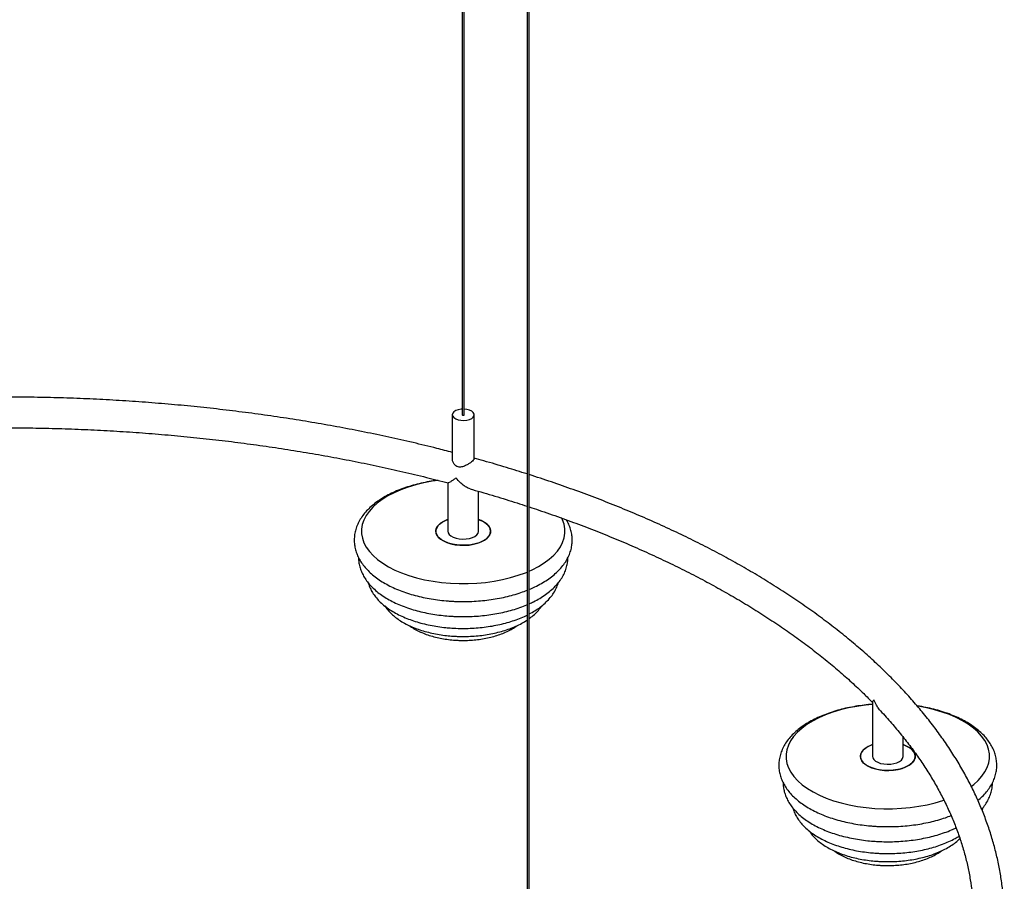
# Paper-space layout '_Trimétrica' of a CAD drawing. Header units: millimetres. Extents: x -887 to 99, y -668 to 767.
# Tile 4 of 5: x -386 to 63, y -344 to 49. Entities that reach past the tile are written whole.
import ezdxf

# ---------------------------------------------------------------- set-up
doc = ezdxf.new("R2010")
doc.units = ezdxf.units.MM

psp = doc.layouts.new('_Trimétrica')

# ---------------------------------------------------------------- linework, layer by layer
at = {"color": 7, "linetype": 'Continuous', "lineweight": 25}
for p, q in [((-184.52, 719.69), (-184.52, -131.04)), ((-183.52, -131.04), (-183.52, 719.69)), ((-154.87, 318.55), (-154.87, -532.18)), ((-153.87, -532.18), (-153.87, 318.55)), ((-189.02, -131.04), (-189.02, -151.13)), ((-179.02, -151.11), (-179.02, -131.04)), ((-191.02, -162.06), (-191.02, -184.19)), ((-177.02, -184.19), (-177.02, -166)), ((2.81, -262.14), (2.81, -286.91)), ((16.81, -286.91), (16.81, -278.15))]:
    psp.add_line(p, q, dxfattribs=at)
at = {"color": 7, "linetype": 'Continuous', "lineweight": 25, "flags": 128}
for points in [[(-184.52, -128.48), (-185, -128.52), (-186.28, -128.75), (-187.4, -129.15), (-188.27, -129.69), (-188.82, -130.33), (-189.02, -131.02), (-188.84, -131.72), (-188.31, -132.36), (-187.46, -132.91), (-186.35, -133.32)], [(-186.35, -133.32), (-185.07, -133.56), (-183.71, -133.61), (-182.38, -133.47), (-181.16, -133.16), (-180.16, -132.68), (-179.45, -132.08), (-179.07, -131.41), (-179.06, -130.71), (-179.42, -130.03), (-180.12, -129.43), (-181.1, -128.95), (-182.31, -128.62), (-183.52, -128.48)], [(-184.25, -131.27), (-184.06, -131.3), (-183.87, -131.29), (-183.7, -131.24), (-183.58, -131.16), (-183.52, -131.07), (-183.52, -131.04)], [(-195.36, -160.99), (-198.16, -161.4), (-201.96, -162.12), (-205.62, -163.01), (-209.13, -164.06), (-212.44, -165.26), (-215.53, -166.61), (-218.38, -168.09), (-220.98, -169.7), (-223.29, -171.41), (-225.3, -173.22), (-227, -175.12), (-228.37, -177.08), (-229.4, -179.1), (-230.09, -181.16), (-230.43, -183.23), (-230.41, -185.32), (-230.05, -187.4), (-229.33, -189.45), (-228.26, -191.47), (-226.86, -193.43), (-225.13, -195.31), (-223.09, -197.12), (-220.76, -198.82), (-218.14, -200.42), (-215.26, -201.89), (-212.15, -203.22), (-208.82, -204.41), (-205.31, -205.45), (-201.63, -206.32), (-197.81, -207.03), (-193.89, -207.56), (-189.9, -207.92), (-185.86, -208.09), (-181.81, -208.08), (-177.78, -207.89), (-173.79, -207.52), (-169.88, -206.97), (-166.08, -206.25), (-162.41, -205.36), (-158.91, -204.31), (-155.6, -203.11), (-154.87, -202.81)], [(-177.02, -178.85), (-176.4, -179.08), (-174.83, -179.82), (-173.53, -180.68), (-172.53, -181.64), (-171.86, -182.68), (-171.54, -183.76), (-171.58, -184.85), (-171.98, -185.92), (-172.72, -186.95), (-173.79, -187.89), (-175.16, -188.73), (-176.77, -189.43), (-178.6, -189.99), (-180.58, -190.38), (-182.66, -190.59), (-184.78, -190.61), (-186.88, -190.45), (-188.89, -190.11), (-190.77, -189.6), (-192.45, -188.94), (-193.89, -188.14), (-195.04, -187.22), (-195.88, -186.22), (-196.37, -185.16), (-196.52, -184.07), (-196.3, -182.98), (-195.72, -181.93), (-194.82, -180.94), (-193.6, -180.05), (-192.1, -179.27), (-191.02, -178.85)], [(-191.02, -178.85), (-191.45, -179.01), (-193.04, -179.73), (-194.38, -180.58), (-195.41, -181.54), (-196.12, -182.57), (-196.47, -183.64), (-196.47, -184.73), (-196.11, -185.81), (-195.41, -186.84), (-194.37, -187.79), (-193.04, -188.64), (-191.45, -189.36), (-189.64, -189.94), (-187.67, -190.34), (-185.6, -190.57)], [(-185.6, -190.57), (-183.48, -190.62), (-181.38, -190.48), (-179.35, -190.16), (-177.46, -189.67), (-175.76, -189.02), (-174.29, -188.23), (-173.1, -187.32), (-172.23, -186.33), (-171.7, -185.27), (-171.52, -184.18), (-171.7, -183.1), (-172.23, -182.04), (-173.11, -181.04), (-174.29, -180.14), (-175.76, -179.35), (-177.02, -178.85)], [(-153.87, -202.38), (-152.5, -201.76), (-149.65, -200.28), (-147.06, -198.68), (-144.75, -196.96), (-142.73, -195.15), (-141.04, -193.25), (-139.66, -191.29), (-138.63, -189.27), (-137.94, -187.22), (-137.61, -185.14), (-137.62, -183.05), (-137.99, -180.97), (-138.71, -178.92), (-139.09, -178.11)], [(-191.02, -184.19), (-190.89, -184.86), (-190.43, -185.63), (-189.65, -186.33), (-188.58, -186.92), (-187.28, -187.37)], [(-187.28, -187.37), (-185.82, -187.67), (-184.27, -187.79), (-182.71, -187.73), (-181.21, -187.49), (-179.86, -187.09), (-178.71, -186.54), (-177.83, -185.87), (-177.25, -185.12), (-177.02, -184.32), (-177.02, -184.19)], [(2.81, -263.26), (-0.42, -263.57), (-4.33, -264.12), (-8.14, -264.84), (-11.8, -265.73), (-15.3, -266.78), (-18.61, -267.99), (-21.71, -269.34), (-24.56, -270.82), (-27.15, -272.42), (-29.47, -274.14), (-31.48, -275.95), (-33.18, -277.84), (-34.55, -279.81), (-35.58, -281.82), (-36.27, -283.88), (-36.61, -285.96), (-36.59, -288.05), (-36.22, -290.13), (-35.5, -292.18), (-34.44, -294.19), (-33.04, -296.15), (-31.31, -298.04), (-29.27, -299.84), (-26.93, -301.55), (-24.32, -303.14), (-21.44, -304.61), (-18.33, -305.95), (-15, -307.14), (-11.48, -308.17), (-7.8, -309.05), (-3.99, -309.75), (-0.07, -310.29), (3.92, -310.64), (7.96, -310.81), (12.01, -310.81), (16.05, -310.62), (20.03, -310.25), (23.94, -309.7), (27.75, -308.98), (31.41, -308.09), (34.91, -307.04), (35.4, -306.87)], [(47.97, -300.55), (49.08, -299.69), (51.09, -297.87), (52.79, -295.98), (54.16, -294.02), (55.19, -292), (55.88, -289.94), (56.22, -287.86), (56.2, -285.77), (55.83, -283.7), (55.11, -281.64), (54.05, -279.63), (52.65, -277.67), (50.92, -275.78), (48.88, -273.98), (46.55, -272.27), (43.93, -270.68), (41.05, -269.21), (37.94, -267.87), (34.61, -266.68), (31.09, -265.65), (27.41, -264.77), (23.6, -264.07), (23.38, -264.03)], [(16.81, -281.58), (17.42, -281.81), (18.99, -282.54), (20.29, -283.4), (21.29, -284.37), (21.96, -285.4), (22.28, -286.48), (22.24, -287.58), (21.84, -288.65), (21.1, -289.67), (20.03, -290.61), (18.67, -291.45), (17.05, -292.16), (15.23, -292.71), (13.24, -293.1), (11.16, -293.31), (9.04, -293.34), (6.95, -293.18), (4.93, -292.84), (3.06, -292.33), (1.37, -291.66), (-0.06, -290.86), (-1.22, -289.95), (-2.06, -288.94), (-2.55, -287.88), (-2.69, -286.79), (-2.47, -285.7), (-1.9, -284.65), (-0.99, -283.67), (0.23, -282.77), (1.72, -282), (2.81, -281.58)], [(2.81, -281.58), (2.37, -281.74), (0.78, -282.46), (-0.55, -283.31), (-1.59, -284.26), (-2.29, -285.29), (-2.65, -286.37), (-2.65, -287.46), (-2.29, -288.53), (-1.58, -289.56), (-0.55, -290.52), (0.78, -291.37), (2.38, -292.09), (4.18, -292.66), (6.15, -293.07), (8.22, -293.3)], [(8.22, -293.3), (10.34, -293.34), (12.44, -293.2), (14.47, -292.88), (16.36, -292.39), (18.07, -291.74), (19.53, -290.95), (20.72, -290.05), (21.59, -289.05), (22.13, -288), (22.31, -286.91), (22.13, -285.82), (21.59, -284.76), (20.72, -283.77), (19.53, -282.86), (18.06, -282.08), (16.81, -281.58)], [(2.81, -286.91), (2.93, -287.58), (3.39, -288.35), (4.18, -289.05), (5.24, -289.64), (6.54, -290.1)], [(6.54, -290.1), (8, -290.39), (9.55, -290.51), (11.11, -290.45), (12.61, -290.21), (13.97, -289.81), (15.11, -289.26), (16, -288.59), (16.57, -287.84), (16.8, -287.04), (16.81, -286.91)]]:
    psp.add_lwpolyline(points, dxfattribs=at)
at = {"color": 7, "linetype": 'Continuous', "lineweight": 25}
psp.add_arc((-184.23, -130.98), 0.295, 192.9662, 266.0309, dxfattribs=at)
for points, knots in [([(-189.02, -148.2), (-191.36, -147.59), (-197.28, -146.05), (-206.93, -143.74), (-217.96, -141.25), (-229.1, -138.93), (-240.36, -136.75), (-251.73, -134.73), (-263.19, -132.87), (-274.74, -131.16), (-286.38, -129.61), (-298.08, -128.23), (-309.86, -127), (-321.69, -125.93), (-333.57, -125.03), (-345.49, -124.28), (-357.44, -123.7), (-369.42, -123.28), (-381.42, -123.03), (-393.43, -122.94), (-405.43, -123.01), (-417.43, -123.25), (-429.41, -123.65), (-441.37, -124.21), (-453.29, -124.95), (-462.15, -125.58), (-467.01, -126.02), (-467.93, -126.1)], [0, 0, 0, 0, 0.0274, 0.069294, 0.111184, 0.153068, 0.194948, 0.236824, 0.278695, 0.320564, 0.362429, 0.404291, 0.44615, 0.488007, 0.529862, 0.571716, 0.613568, 0.655419, 0.697269, 0.739119, 0.780969, 0.822819, 0.86467, 0.906521, 0.948373, 0.990227, 1, 1, 1, 1]), ([(-451.64, -138.91), (-448.64, -138.71), (-441.72, -138.25), (-430.84, -137.73), (-419.03, -137.3), (-407.2, -137.04), (-395.36, -136.94), (-383.52, -137), (-371.69, -137.23), (-359.87, -137.62), (-348.08, -138.16), (-336.32, -138.87), (-324.6, -139.74), (-312.94, -140.77), (-301.33, -141.95), (-289.78, -143.3), (-278.32, -144.8), (-266.93, -146.46), (-255.64, -148.27), (-244.45, -150.23), (-233.36, -152.35), (-222.39, -154.62), (-211.55, -157.04), (-201.04, -159.54), (-194.22, -161.31), (-190.92, -162.16)], [0, 0, 0, 0, 0.033823, 0.077872, 0.121923, 0.165975, 0.210027, 0.25408, 0.298132, 0.342184, 0.386235, 0.430285, 0.474333, 0.51838, 0.562424, 0.606465, 0.650504, 0.694539, 0.738571, 0.782599, 0.826622, 0.870641, 0.914655, 0.958663, 1, 1, 1, 1]), ([(-179.03, -151.11), (-179.06, -151.24), (-179.13, -151.5), (-179.78, -152.15), (-180.74, -152.92), (-181.95, -153.73), (-183.46, -154.53), (-185, -155.01), (-186.39, -154.9), (-187.5, -154.34), (-188.37, -153.34), (-188.95, -152.15), (-188.94, -151.43), (-188.94, -151.12)], [0, 0, 0, 0, 0.088652, 0.181886, 0.26659, 0.354886, 0.457746, 0.577167, 0.651955, 0.726855, 0.824265, 0.924534, 1, 1, 1, 1]), ([(-154.87, -158.07), (-157.97, -157.09), (-164.5, -155.03), (-172.57, -152.65), (-177.57, -151.29), (-179.02, -150.89)], [0, 0, 0, 0, 0.3913, 0.823333, 1, 1, 1, 1]), ([(-195.74, -160.93), (-195.75, -160.93), (-197.06, -161.07), (-199.59, -161.51), (-203.31, -162.25), (-206.9, -163.17), (-210.37, -164.24), (-213.67, -165.47), (-216.8, -166.86), (-219.74, -168.4), (-222.46, -170.08), (-224.94, -171.91), (-227.15, -173.88), (-229.08, -175.96), (-230.7, -178.16), (-231.99, -180.43), (-232.93, -182.75), (-233.54, -185.1), (-233.81, -187.45), (-233.75, -189.77), (-233.38, -192.07), (-232.71, -194.31), (-231.73, -196.51), (-230.45, -198.64), (-228.88, -200.71), (-227, -202.7), (-224.84, -204.6), (-222.4, -206.39), (-219.71, -208.05), (-216.78, -209.58), (-213.65, -210.97), (-210.34, -212.2), (-206.88, -213.28), (-203.27, -214.19), (-199.55, -214.95), (-195.74, -215.54), (-192.55, -215.89), (-190.63, -216.03), (-190.02, -216.07)], [0, 0, 0, 0, 0.000276, 0.029734, 0.059243, 0.088821, 0.118482, 0.148244, 0.178117, 0.208106, 0.238203, 0.268371, 0.298499, 0.328431, 0.357971, 0.386919, 0.415153, 0.442672, 0.469606, 0.496174, 0.522625, 0.549157, 0.576023, 0.603418, 0.631452, 0.660129, 0.689352, 0.718959, 0.748784, 0.778683, 0.80855, 0.838346, 0.868057, 0.897685, 0.927239, 0.956732, 0.986177, 1, 1, 1, 1]), ([(-187.28, -159.94), (-187.29, -159.95), (-187.76, -160.28), (-188.67, -160.91), (-189.91, -161.69), (-190.77, -162.18), (-190.87, -162.1), (-190.9, -162.08)], [0, 0, 0, 0, 0.00188, 0.256356, 0.518297, 0.872836, 1, 1, 1, 1]), ([(-180.82, -164.85), (-181.41, -164.65), (-182.49, -164.28), (-184.04, -163.2), (-185.64, -161.84), (-186.7, -160.68), (-187.28, -159.95), (-187.28, -159.94)], [0, 0, 0, 0, 0.255322, 0.466278, 0.683183, 0.998112, 1, 1, 1, 1]), ([(56.33, -402.5), (56.38, -402.36), (57.16, -400.15), (58.38, -395.83), (59.96, -389.55), (61.19, -383.25), (62.11, -376.94), (62.71, -370.62), (63, -364.3), (62.97, -357.98), (62.62, -351.66), (61.96, -345.36), (60.98, -339.06), (59.69, -332.78), (58.09, -326.52), (56.17, -320.29), (53.94, -314.08), (51.39, -307.9), (48.54, -301.76), (45.38, -295.66), (41.91, -289.61), (38.13, -283.6), (34.05, -277.65), (29.67, -271.76), (25, -265.93), (20.03, -260.17), (14.77, -254.48), (9.22, -248.87), (3.4, -243.34), (-2.71, -237.9), (-9.08, -232.54), (-15.72, -227.28), (-22.63, -222.11), (-29.79, -217.05), (-37.21, -212.08), (-44.87, -207.23), (-52.77, -202.48), (-60.91, -197.85), (-69.28, -193.33), (-77.86, -188.94), (-86.67, -184.66), (-95.69, -180.51), (-104.91, -176.48), (-114.33, -172.59), (-123.95, -168.82), (-133.75, -165.2), (-143.7, -161.7), (-150.48, -159.48), (-153.87, -158.38)], [0, 0, 0, 0, 0.001494, 0.023522, 0.045514, 0.067471, 0.0894, 0.111305, 0.133192, 0.155069, 0.176944, 0.198821, 0.220708, 0.242613, 0.264541, 0.286498, 0.308489, 0.330515, 0.35258, 0.374682, 0.396823, 0.418999, 0.441209, 0.46345, 0.485719, 0.508013, 0.530328, 0.55266, 0.575007, 0.597366, 0.619735, 0.64211, 0.66449, 0.686873, 0.709258, 0.731643, 0.754027, 0.776409, 0.79879, 0.821167, 0.843541, 0.865911, 0.888279, 0.910642, 0.933001, 0.955357, 0.97771, 1, 1, 1, 1]), ([(-180.84, -164.9), (-180.51, -164.99), (-176.7, -166.03), (-169.56, -168.15), (-161.23, -170.69), (-156.4, -172.29), (-154.87, -172.8)], [0, 0, 0, 0, 0.037157, 0.428338, 0.819457, 1, 1, 1, 1]), ([(-153.87, -173.12), (-152.41, -173.6), (-147.64, -175.15), (-139.72, -177.93), (-130.13, -181.45), (-120.74, -185.1), (-111.54, -188.88), (-102.54, -192.78), (-93.75, -196.8), (-85.18, -200.93), (-76.83, -205.18), (-68.71, -209.54), (-60.82, -214), (-53.17, -218.56), (-45.77, -223.22), (-38.61, -227.98), (-31.71, -232.83), (-25.06, -237.76), (-18.68, -242.78), (-12.57, -247.88), (-6.73, -253.05), (-1.59, -257.87), (1.48, -261), (2.81, -262.34)], [0, 0, 0, 0, 0.021707, 0.071287, 0.120857, 0.170419, 0.219972, 0.269515, 0.319049, 0.368573, 0.418088, 0.467595, 0.517093, 0.566583, 0.616067, 0.665546, 0.71502, 0.764494, 0.813967, 0.863444, 0.912927, 0.962422, 1, 1, 1, 1]), ([(-153.87, -210.7), (-152.99, -210.33), (-151.06, -209.5), (-148.3, -208.04), (-145.58, -206.35), (-143.1, -204.52), (-140.88, -202.56), (-138.95, -200.47), (-137.34, -198.28), (-136.05, -196.01), (-135.1, -193.69), (-134.5, -191.34), (-134.23, -188.99), (-134.28, -186.66), (-134.65, -184.37), (-135.34, -182.13), (-136.1, -180.32), (-136.73, -179.31), (-136.93, -178.98)], [0, 0, 0, 0, 0.056995, 0.125892, 0.195036, 0.264344, 0.333559, 0.402327, 0.470191, 0.536698, 0.601562, 0.664785, 0.726663, 0.787701, 0.84847, 0.909425, 0.971145, 1, 1, 1, 1]), ([(-231.79, -196.24), (-231.77, -196.87), (-231.74, -198.26), (-231.3, -200.38), (-230.56, -202.58), (-229.52, -204.72), (-228.18, -206.8), (-226.55, -208.81), (-224.61, -210.73), (-222.39, -212.56), (-219.9, -214.28), (-217.17, -215.87), (-214.21, -217.31), (-211.06, -218.61), (-207.74, -219.75), (-204.27, -220.73), (-200.68, -221.55), (-196.99, -222.2), (-193.34, -222.68), (-190.24, -222.94), (-187.13, -223.11), (-183.86, -223.18), (-180, -223.08), (-176.15, -222.82), (-172.36, -222.39), (-168.64, -221.8), (-165.02, -221.03), (-161.5, -220.12), (-158.15, -219.02), (-155.93, -218.22), (-154.9, -217.74), (-154.87, -217.72)], [0, 0, 0, 0, 0.027718, 0.061021, 0.094507, 0.128495, 0.163224, 0.198809, 0.23522, 0.2723, 0.309824, 0.347571, 0.385359, 0.42308, 0.460696, 0.498199, 0.535595, 0.572899, 0.610131, 0.643515, 0.663201, 0.700332, 0.737467, 0.774614, 0.811791, 0.849018, 0.886319, 0.923714, 0.961226, 0.998875, 1, 1, 1, 1]), ([(-153.87, -217.26), (-153.22, -216.97), (-151.54, -216.22), (-149.06, -214.84), (-146.44, -213.15), (-144.08, -211.31), (-141.98, -209.34), (-140.18, -207.25), (-138.7, -205.06), (-137.56, -202.8), (-136.76, -200.49), (-136.3, -198.3), (-136.26, -196.88), (-136.24, -196.24)], [0, 0, 0, 0, 0.062797, 0.161302, 0.26016, 0.359189, 0.45793, 0.555785, 0.652031, 0.746042, 0.837544, 0.92673, 1, 1, 1, 1]), ([(-227.35, -207.75), (-227.28, -208.02), (-227.03, -209.02), (-226.29, -210.68), (-225.13, -212.72), (-223.66, -214.68), (-221.89, -216.56), (-219.84, -218.35), (-217.5, -220.04), (-214.92, -221.59), (-212.11, -223.01), (-209.1, -224.27), (-205.92, -225.38), (-202.59, -226.33), (-199.14, -227.11), (-195.59, -227.73), (-192.29, -228.14), (-189.53, -228.37), (-186.75, -228.51), (-183.62, -228.57), (-179.91, -228.47), (-176.23, -228.19), (-172.61, -227.75), (-169.06, -227.14), (-165.6, -226.37), (-162.27, -225.43), (-159.1, -224.32), (-156.62, -223.32), (-155.28, -222.64), (-154.87, -222.43)], [0, 0, 0, 0, 0.013781, 0.049953, 0.086859, 0.124722, 0.163596, 0.20336, 0.243767, 0.284531, 0.325412, 0.366232, 0.40693, 0.447492, 0.487924, 0.528245, 0.568478, 0.597659, 0.618945, 0.659067, 0.699195, 0.739339, 0.779525, 0.819778, 0.860127, 0.900601, 0.941228, 0.982033, 1, 1, 1, 1]), ([(-190.02, -216.07), (-189.32, -216.11), (-187.32, -216.23), (-183.99, -216.29), (-180.05, -216.21), (-176.12, -215.95), (-172.25, -215.53), (-168.44, -214.94), (-164.73, -214.19), (-161.14, -213.27), (-157.82, -212.25), (-155.8, -211.47), (-154.87, -211.11)], [0, 0, 0, 0, 0.056248, 0.162379, 0.268519, 0.37469, 0.480938, 0.587317, 0.693883, 0.800696, 0.907813, 1, 1, 1, 1]), ([(-153.87, -221.93), (-153.67, -221.83), (-152.52, -221.27), (-150.62, -220.08), (-148.22, -218.38), (-146.09, -216.51), (-144.24, -214.52), (-142.71, -212.43), (-141.54, -210.24), (-140.86, -208.66), (-140.68, -207.81), (-140.66, -207.72)], [0, 0, 0, 0, 0.028925, 0.1683, 0.308136, 0.447843, 0.586518, 0.723015, 0.856243, 0.985614, 1, 1, 1, 1]), ([(-219.86, -218.28), (-219.43, -218.89), (-218.54, -220.14), (-216.86, -221.88), (-214.9, -223.56), (-212.66, -225.12), (-210.17, -226.55), (-207.46, -227.84), (-204.56, -228.96), (-201.51, -229.93), (-198.32, -230.73), (-195.02, -231.36), (-191.77, -231.81), (-189, -232.06), (-186.21, -232.2), (-183.29, -232.24), (-179.82, -232.12), (-176.39, -231.83), (-173.02, -231.37), (-169.73, -230.73), (-166.55, -229.93), (-163.5, -228.97), (-160.6, -227.85), (-157.89, -226.55), (-155.97, -225.5), (-155.04, -224.84), (-154.87, -224.72)], [0, 0, 0, 0, 0.040015, 0.082361, 0.125862, 0.170203, 0.215003, 0.259924, 0.304745, 0.349399, 0.393875, 0.438191, 0.482378, 0.521667, 0.545052, 0.589071, 0.633099, 0.677156, 0.721276, 0.765502, 0.809874, 0.854434, 0.899224, 0.944272, 0.98958, 1, 1, 1, 1]), ([(-153.87, -224.02), (-153.61, -223.84), (-152.57, -223.13), (-151.03, -221.73), (-149.39, -220.03), (-148.59, -218.84), (-148.25, -218.34)], [0, 0, 0, 0, 0.110784, 0.44027, 0.766872, 1, 1, 1, 1]), ([(-208.55, -227.28), (-208.4, -227.39), (-207.61, -228.02), (-205.94, -229), (-203.54, -230.22), (-200.92, -231.28), (-198.15, -232.17), (-195.25, -232.89), (-192.25, -233.43), (-189.71, -233.74), (-187.64, -233.91), (-185.55, -234.01), (-182.9, -234.03), (-179.78, -233.88), (-176.69, -233.56), (-173.67, -233.07), (-170.74, -232.4), (-167.94, -231.56), (-165.27, -230.56), (-162.78, -229.38), (-160.86, -228.29), (-159.86, -227.54), (-159.55, -227.31)], [0, 0, 0, 0, 0.012553, 0.06901, 0.126037, 0.183059, 0.239841, 0.296333, 0.352558, 0.408576, 0.434963, 0.464683, 0.520482, 0.576309, 0.6322, 0.688231, 0.744482, 0.801038, 0.857981, 0.915373, 0.973223, 1, 1, 1, 1]), ([(2.81, -263.18), (2.51, -263.19), (0.9, -263.29), (-1.96, -263.64), (-5.77, -264.22), (-9.48, -264.97), (-13.08, -265.89), (-16.54, -266.97), (-19.85, -268.2), (-22.98, -269.58), (-25.91, -271.12), (-28.63, -272.81), (-31.11, -274.64), (-33.33, -276.6), (-35.26, -278.69), (-36.88, -280.88), (-38.16, -283.15), (-39.11, -285.48), (-39.71, -287.82), (-39.98, -290.17), (-39.93, -292.5), (-39.56, -294.79), (-38.88, -297.04), (-37.91, -299.23), (-36.63, -301.37), (-35.05, -303.43), (-33.18, -305.42), (-31.02, -307.32), (-28.58, -309.11), (-25.88, -310.78), (-22.96, -312.31), (-19.83, -313.69), (-16.52, -314.93), (-13.05, -316), (-9.45, -316.92), (-5.73, -317.67), (-1.92, -318.26), (1.28, -318.61), (3.19, -318.75), (3.81, -318.8)], [0, 0, 0, 0, 0.006427, 0.034831, 0.06327, 0.091759, 0.120315, 0.148951, 0.177684, 0.206524, 0.235477, 0.264534, 0.293659, 0.322745, 0.351643, 0.380162, 0.40811, 0.435367, 0.461935, 0.487938, 0.513588, 0.539125, 0.56474, 0.590677, 0.617126, 0.644191, 0.671876, 0.700089, 0.728673, 0.757467, 0.786333, 0.815167, 0.843933, 0.872618, 0.901222, 0.929754, 0.958227, 0.986654, 1, 1, 1, 1]), ([(3.52, -261.07), (3.52, -261.07), (3.29, -261.29), (2.91, -261.69), (2.85, -261.99), (2.82, -262.14)], [0, 0, 0, 0, 0.003757, 0.512396, 1, 1, 1, 1]), ([(6.48, -266.11), (6.21, -265.82), (5.5, -265.06), (4.46, -263.39), (3.82, -261.95), (3.53, -261.08), (3.52, -261.07)], [0, 0, 0, 0, 0.20065, 0.525506, 0.997173, 1, 1, 1, 1]), ([(50.93, -307.01), (51.6, -306.43), (53.03, -305.22), (54.87, -303.2), (56.49, -301.01), (57.77, -298.73), (58.72, -296.41), (59.33, -294.06), (59.6, -291.72), (59.54, -289.39), (59.17, -287.09), (58.49, -284.85), (57.52, -282.65), (56.24, -280.52), (54.67, -278.45), (52.79, -276.46), (50.63, -274.56), (48.19, -272.77), (45.5, -271.11), (42.57, -269.58), (39.44, -268.19), (36.13, -266.96), (32.67, -265.88), (29.06, -264.97), (25.9, -264.31), (23.91, -264.01), (23.2, -263.91)], [0, 0, 0, 0, 0.039902, 0.084443, 0.128399, 0.171476, 0.213489, 0.254439, 0.294518, 0.334053, 0.373413, 0.412894, 0.452871, 0.493635, 0.53535, 0.578022, 0.621506, 0.665563, 0.709943, 0.754435, 0.798878, 0.843215, 0.887427, 0.931514, 0.975491, 1, 1, 1, 1]), ([(6.43, -266.15), (7.33, -267.1), (9.9, -269.84), (13.85, -274.43), (18.3, -279.93), (22.44, -285.48), (26.29, -291.08), (29.85, -296.73), (33.12, -302.42), (36.08, -308.15), (38.74, -313.92), (41.11, -319.72), (43.17, -325.56), (44.92, -331.42), (46.36, -337.31), (47.5, -343.22), (48.32, -349.15), (48.83, -355.1), (49.02, -361.05), (48.9, -367), (48.46, -372.96), (47.71, -378.91), (46.64, -384.84), (45.26, -390.76), (43.57, -396.65), (41.57, -402.52), (39.26, -408.36), (36.64, -414.16), (33.73, -419.92), (30.51, -425.64), (26.99, -431.32), (23.18, -436.95), (19.08, -442.52), (14.68, -448.04), (10, -453.51), (5.04, -458.91), (-0.21, -464.24), (-5.73, -469.5), (-11.53, -474.7), (-17.61, -479.81), (-23.94, -484.85), (-30.55, -489.8), (-37.41, -494.67), (-44.52, -499.44), (-51.89, -504.12), (-59.5, -508.7), (-67.35, -513.18), (-75.43, -517.55), (-83.74, -521.82), (-92.27, -525.97), (-101.02, -530.01), (-109.98, -533.93), (-119.15, -537.73), (-128.51, -541.41), (-138.07, -544.94), (-145.03, -547.43), (-148.85, -548.69), (-149.37, -548.86)], [0, 0, 0, 0, 0.009788, 0.028281, 0.046787, 0.06531, 0.083853, 0.102418, 0.12101, 0.139633, 0.158288, 0.176981, 0.195712, 0.214482, 0.233292, 0.252139, 0.27102, 0.289929, 0.308859, 0.327801, 0.346746, 0.365681, 0.384599, 0.40349, 0.422349, 0.441172, 0.459957, 0.478703, 0.49741, 0.516081, 0.534718, 0.553324, 0.571902, 0.590457, 0.608992, 0.62751, 0.646014, 0.664507, 0.682991, 0.701469, 0.719942, 0.738413, 0.756881, 0.77535, 0.793818, 0.812288, 0.830759, 0.849232, 0.867708, 0.886187, 0.904668, 0.923153, 0.941641, 0.960133, 0.978627, 0.997125, 1, 1, 1, 1]), ([(-37.97, -298.97), (-37.95, -299.6), (-37.91, -300.99), (-37.48, -303.11), (-36.74, -305.3), (-35.7, -307.44), (-34.36, -309.52), (-32.72, -311.53), (-30.79, -313.46), (-28.57, -315.29), (-26.08, -317), (-23.35, -318.59), (-20.39, -320.03), (-17.24, -321.33), (-13.92, -322.47), (-10.45, -323.45), (-6.86, -324.27), (-3.16, -324.93), (0.48, -325.4), (3.58, -325.67), (6.7, -325.83), (9.96, -325.9), (13.83, -325.81), (17.67, -325.55), (21.46, -325.12), (25.18, -324.52), (28.81, -323.76), (32.32, -322.84), (35.68, -321.75), (38.59, -320.65), (40.28, -319.85), (40.97, -319.52)], [0, 0, 0, 0, 0.027037, 0.0595228, 0.0921859, 0.1253393, 0.1592151, 0.1939261, 0.2294431, 0.2656126, 0.3022147, 0.3390348, 0.3758952, 0.4126898, 0.4493821, 0.4859635, 0.522441, 0.5588295, 0.595147, 0.6277112, 0.6469132, 0.6831324, 0.719355, 0.7555898, 0.7918537, 0.8281672, 0.8645514, 0.901028, 0.9376185, 0.9743432, 1, 1, 1, 1]), ([(52.64, -311.06), (52.97, -310.69), (53.9, -309.64), (55.11, -307.78), (56.27, -305.52), (57.06, -303.22), (57.52, -301.03), (57.56, -299.6), (57.58, -298.96)], [0, 0, 0, 0, 0.10524, 0.299103, 0.488466, 0.672774, 0.852417, 1, 1, 1, 1]), ([(-33.53, -310.47), (-33.46, -310.75), (-33.21, -311.75), (-32.46, -313.41), (-31.31, -315.44), (-29.83, -317.4), (-28.07, -319.29), (-26.01, -321.08), (-23.68, -322.76), (-21.1, -324.32), (-18.29, -325.73), (-15.28, -326.99), (-12.1, -328.1), (-8.77, -329.05), (-5.32, -329.83), (-1.76, -330.45), (1.53, -330.86), (4.3, -331.09), (7.07, -331.24), (10.2, -331.3), (13.91, -331.19), (17.59, -330.92), (21.22, -330.48), (24.77, -329.87), (28.22, -329.09), (31.55, -328.15), (34.73, -327.05), (37.75, -325.79), (40.29, -324.55), (41.73, -323.66), (42.32, -323.3)], [0, 0, 0, 0, 0.013114, 0.047535, 0.082656, 0.118686, 0.155679, 0.193519, 0.231969, 0.270761, 0.309664, 0.348508, 0.387237, 0.425836, 0.464311, 0.50268, 0.540967, 0.568735, 0.588992, 0.627172, 0.665357, 0.703559, 0.7418, 0.780105, 0.818501, 0.857016, 0.895677, 0.934508, 0.973522, 1, 1, 1, 1]), ([(3.81, -318.8), (4.5, -318.84), (6.5, -318.95), (9.83, -319.02), (13.78, -318.93), (17.7, -318.68), (21.58, -318.26), (25.38, -317.67), (29.09, -316.91), (32.69, -315.99), (35.91, -315.01), (37.85, -314.26), (38.7, -313.93)], [0, 0, 0, 0, 0.056721, 0.163745, 0.270777, 0.377841, 0.484983, 0.592256, 0.699719, 0.80743, 0.915447, 1, 1, 1, 1]), ([(52.81, -311.48), (52.93, -311.22), (53.07, -310.89), (53.15, -310.54), (53.16, -310.45)], [0, 0, 0, 0, 0.757612, 1, 1, 1, 1]), ([(-26.04, -321), (-25.61, -321.61), (-24.72, -322.86), (-23.04, -324.61), (-21.08, -326.29), (-18.84, -327.85), (-16.35, -329.28), (-13.64, -330.56), (-10.74, -331.69), (-7.68, -332.65), (-4.5, -333.45), (-1.2, -334.09), (2.05, -334.54), (4.82, -334.78), (7.61, -334.93), (10.54, -334.97), (14, -334.85), (17.43, -334.55), (20.8, -334.09), (24.09, -333.46), (27.27, -332.66), (30.33, -331.7), (33.22, -330.57), (35.95, -329.28), (38.47, -327.83), (40.77, -326.25), (42.08, -325.06), (42.73, -324.47)], [0, 0, 0, 0, 0.037063, 0.076285, 0.116575, 0.157645, 0.19914, 0.240746, 0.282261, 0.32362, 0.364814, 0.40586, 0.446787, 0.483178, 0.504838, 0.545608, 0.586388, 0.627194, 0.66806, 0.709022, 0.75012, 0.791393, 0.832878, 0.874602, 0.916567, 0.958723, 1, 1, 1, 1]), ([(-14.72, -330), (-14.58, -330.12), (-13.79, -330.74), (-12.12, -331.73), (-9.72, -332.95), (-7.1, -334), (-4.33, -334.89), (-1.43, -335.61), (1.58, -336.16), (4.11, -336.47), (6.19, -336.63), (8.27, -336.74), (10.92, -336.76), (14.04, -336.61), (17.13, -336.29), (20.15, -335.79), (23.08, -335.13), (25.89, -334.29), (28.56, -333.28), (31.05, -332.1), (32.97, -331.02), (33.96, -330.27), (34.27, -330.03)], [0, 0, 0, 0, 0.012553, 0.06901, 0.126037, 0.183059, 0.239841, 0.296333, 0.352558, 0.408576, 0.434963, 0.464683, 0.520482, 0.576309, 0.6322, 0.688231, 0.744482, 0.801038, 0.857981, 0.915373, 0.973223, 1, 1, 1, 1])]:
    psp.add_open_spline(points, degree=3, knots=knots, dxfattribs=at)

doc.saveas('drawing.dxf')
